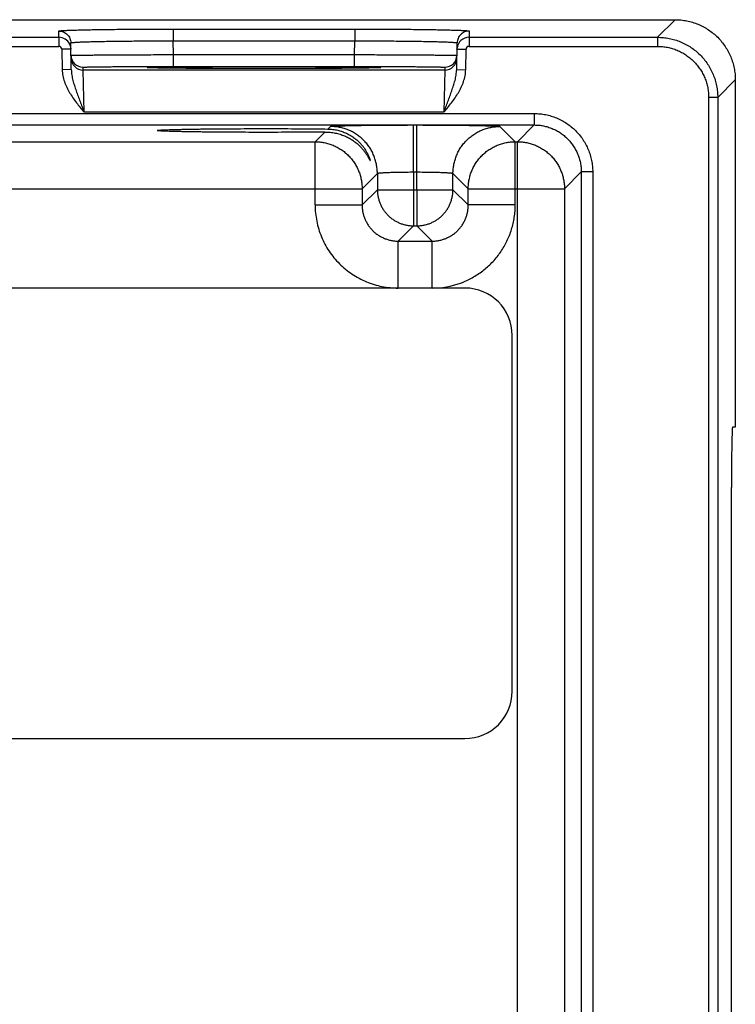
# Model space of a CAD drawing. Header units: inches. Extents: x 0 to 34, y 0 to 22.
# Tile 120 of 129: x 23.6 to 24.8, y 17.3 to 18.9. Entities that reach past the tile are written whole.
import ezdxf

# ---------------------------------------------------------------- set-up
doc = ezdxf.new("R2010")
doc.units = ezdxf.units.IN
doc.header["$LTSCALE"] = 1.87
doc.header["$MEASUREMENT"] = 0
doc.layers.get('0').update_dxf_attribs({"linetype": 'CONTINUOUS'})

msp = doc.modelspace()

# ---------------------------------------------------------------- linework, layer by layer
at = {"color": 7, "linetype": 'CONTINUOUS'}
for p, q in [((13.0527, 18.9325), (24.7249, 18.9325)), ((24.7249, 18.9325), (24.6957, 18.9033)), ((23.8917, 18.9169), (24.1932, 18.9169)), ((23.8917, 18.9169), (23.8917, 18.8973)), ((24.1932, 18.9169), (24.1932, 18.8973)), ((23.3279, 18.9033), (23.7019, 18.9033)), ((23.7019, 18.9033), (23.7018, 18.9136)), ((23.7019, 18.9033), (23.7019, 18.8883)), ((24.3831, 18.9136), (24.3829, 18.9033)), ((24.3829, 18.9033), (24.6957, 18.9033)), ((24.3829, 18.9033), (24.3829, 18.8883)), ((24.6957, 18.9033), (24.6957, 18.8883)), ((23.3279, 18.8883), (23.7019, 18.8883)), ((23.7219, 18.8837), (23.7069, 18.8834)), ((23.7069, 18.8834), (23.7075, 18.8495)), ((23.7225, 18.8498), (23.7218, 18.894)), ((23.7218, 18.8855), (23.7219, 18.8837)), ((23.8917, 18.8973), (24.1932, 18.8973)), ((23.8921, 18.8745), (23.8917, 18.8973)), ((24.1928, 18.8745), (24.1932, 18.8973)), ((24.3624, 18.8498), (24.3631, 18.894)), ((24.3629, 18.8837), (24.3631, 18.8854)), ((24.3629, 18.8837), (24.3779, 18.8834)), ((24.3773, 18.8495), (24.3779, 18.8834)), ((24.3829, 18.8883), (24.6957, 18.8883)), ((23.8921, 18.8745), (24.1928, 18.8745)), ((23.8921, 18.8549), (23.8921, 18.8745)), ((24.1928, 18.8549), (24.1928, 18.8745)), ((23.7422, 18.8489), (23.7421, 18.8536)), ((23.8487, 18.853), (23.8515, 18.8533)), ((23.8515, 18.8528), (23.8487, 18.853)), ((23.8682, 18.8523), (23.8515, 18.8528)), ((23.8534, 18.8527), (23.8527, 18.8527)), ((23.8549, 18.8526), (23.8534, 18.8527)), ((23.8567, 18.8526), (23.8549, 18.8526)), ((23.8581, 18.8525), (23.8567, 18.8526)), ((23.8604, 18.8525), (23.8581, 18.8525)), ((23.8632, 18.8524), (23.8604, 18.8525)), ((23.8663, 18.8523), (23.8632, 18.8524)), ((23.8698, 18.8523), (23.8663, 18.8523)), ((23.8737, 18.8522), (23.8698, 18.8523)), ((23.8781, 18.8521), (23.8737, 18.8522)), ((23.883, 18.8521), (23.8781, 18.8521)), ((23.8885, 18.852), (23.883, 18.8521)), ((23.8945, 18.852), (23.8885, 18.852)), ((23.8921, 18.8549), (24.1928, 18.8549)), ((23.9011, 18.8519), (23.8945, 18.852)), ((23.9083, 18.8518), (23.9011, 18.8519)), ((23.9162, 18.8518), (23.9083, 18.8518)), ((23.9247, 18.8517), (23.9162, 18.8518)), ((23.9339, 18.8516), (23.9247, 18.8517)), ((23.9438, 18.8516), (23.9339, 18.8516)), ((23.9544, 18.8515), (23.9438, 18.8516)), ((23.9657, 18.8515), (23.9544, 18.8515)), ((23.9777, 18.8514), (23.9657, 18.8515)), ((23.9904, 18.8514), (23.9777, 18.8514)), ((24.0038, 18.8514), (23.9904, 18.8514)), ((24.018, 18.8514), (24.0038, 18.8514)), ((24.0331, 18.8514), (24.018, 18.8514)), ((24.0436, 18.8514), (24.0331, 18.8514)), ((24.0546, 18.8514), (24.0436, 18.8514)), ((24.0659, 18.8514), (24.0546, 18.8514)), ((24.0775, 18.8514), (24.0659, 18.8514)), ((24.0891, 18.8514), (24.0775, 18.8514)), ((24.1006, 18.8514), (24.0891, 18.8514)), ((24.1116, 18.8515), (24.1006, 18.8514)), ((24.122, 18.8515), (24.1116, 18.8515)), ((24.1316, 18.8515), (24.122, 18.8515)), ((24.1406, 18.8516), (24.1316, 18.8515)), ((24.149, 18.8516), (24.1406, 18.8516)), ((24.1569, 18.8517), (24.149, 18.8516)), ((24.1643, 18.8517), (24.1569, 18.8517)), ((24.1712, 18.8518), (24.1643, 18.8517)), ((24.1804, 18.8519), (24.1712, 18.8518)), ((24.1883, 18.8519), (24.1804, 18.8519)), ((24.1953, 18.852), (24.1883, 18.8519)), ((24.2015, 18.8521), (24.1953, 18.852)), ((24.2071, 18.8522), (24.2015, 18.8521)), ((24.212, 18.8522), (24.2071, 18.8522)), ((24.2163, 18.8523), (24.212, 18.8522)), ((24.2201, 18.8524), (24.2163, 18.8523)), ((24.2334, 18.8528), (24.2167, 18.8523)), ((24.2234, 18.8524), (24.2201, 18.8524)), ((24.2262, 18.8525), (24.2234, 18.8524)), ((24.2285, 18.8526), (24.2262, 18.8525)), ((24.2304, 18.8526), (24.2285, 18.8526)), ((24.2314, 18.8527), (24.2304, 18.8526)), ((24.2323, 18.8527), (24.2314, 18.8527)), ((24.2334, 18.8533), (24.2362, 18.853)), ((24.2362, 18.853), (24.2334, 18.8528)), ((24.3428, 18.8536), (24.3427, 18.8489)), ((23.7225, 18.8498), (23.7075, 18.8495)), ((24.3427, 18.8489), (23.7422, 18.8489)), ((23.7438, 18.7789), (23.7422, 18.8489)), ((24.3427, 18.8489), (24.3411, 18.7789)), ((24.3624, 18.8498), (24.3773, 18.8495)), ((24.8249, 18.8326), (24.7957, 18.8033)), ((24.8249, 18.8326), (24.8249, 18.256)), ((24.7957, 18.8033), (24.7807, 18.8033)), ((24.7807, 18.8033), (24.7807, 15.5338)), ((24.7957, 18.8033), (24.7957, 15.5338)), ((16.1328, 18.7767), (24.4912, 18.7767)), ((24.3411, 18.7789), (23.7438, 18.7789)), ((24.4912, 18.7767), (24.4912, 18.7577)), ((16.1328, 18.7577), (24.4912, 18.7577)), ((24.1485, 18.751), (24.1527, 18.7553)), ((24.2907, 18.7577), (24.2962, 18.7577)), ((24.2907, 18.6797), (24.2907, 18.7577)), ((24.2962, 18.6797), (24.2962, 18.7577)), ((24.4342, 18.7553), (24.4596, 18.7299)), ((24.4912, 18.7577), (24.4633, 18.7299)), ((24.1273, 18.7299), (24.1434, 18.746)), ((23.4046, 18.7299), (24.1273, 18.7299)), ((24.1273, 18.6249), (24.1273, 18.7299)), ((24.4596, 18.7299), (24.4633, 18.7299)), ((24.4596, 18.6249), (24.4596, 18.7299)), ((24.4633, 15.6072), (24.4633, 18.7299)), ((24.2307, 18.6773), (24.2053, 18.6519)), ((24.2307, 18.6773), (24.2307, 18.6503)), ((24.2907, 18.6797), (24.2962, 18.6797)), ((24.2907, 18.6797), (24.2907, 18.6503)), ((24.2962, 18.6503), (24.2962, 18.6797)), ((24.3562, 18.6773), (24.3816, 18.6519)), ((24.3562, 18.6503), (24.3562, 18.6773)), ((24.5691, 18.6798), (24.5413, 18.6519)), ((24.5882, 18.6798), (24.5691, 18.6798)), ((24.5691, 18.6798), (24.5691, 15.6574)), ((24.5882, 18.6798), (24.5882, 15.6574)), ((23.3266, 18.6519), (24.2053, 18.6519)), ((24.2053, 18.6519), (24.2053, 18.6249)), ((24.2307, 18.6503), (24.2053, 18.6249)), ((24.2307, 18.6503), (24.3562, 18.6503)), ((24.2907, 18.6503), (24.2907, 18.5903)), ((24.2962, 18.6503), (24.2962, 18.5903)), ((24.3562, 18.6503), (24.3816, 18.6249)), ((24.3816, 18.6519), (24.5413, 18.6519)), ((24.3816, 18.6249), (24.3816, 18.6519)), ((24.5413, 18.6519), (24.5413, 15.6852)), ((24.1273, 18.6249), (24.2053, 18.6249)), ((24.4596, 18.6249), (24.3816, 18.6249)), ((24.2907, 18.5903), (24.2653, 18.5649)), ((24.2907, 18.5903), (24.2962, 18.5903)), ((24.2962, 18.5903), (24.3216, 18.5649)), ((24.2653, 18.5649), (24.3216, 18.5649)), ((24.2653, 18.4869), (24.2653, 18.5649)), ((24.3216, 18.4869), (24.3216, 18.5649)), ((24.3759, 18.4869), (16.2656, 18.4869)), ((24.4546, 17.8176), (24.4546, 18.4082)), ((24.8249, 18.256), (24.8203, 18.256)), ((24.8185, 16.1811), (24.8185, 18.156)), ((16.2656, 17.7389), (24.3759, 17.7389))]:
    msp.add_line(p, q, dxfattribs=at)
for points in [[(23.8527, 18.8527), (23.852, 18.8528), (23.8517, 18.8528), (23.8515, 18.8528), (23.8513, 18.8528), (23.8511, 18.8528), (23.851, 18.8528), (23.8509, 18.8528)], [(24.2333, 18.8528), (24.2327, 18.8527), (24.2323, 18.8527)], [(24.234, 18.8528), (24.2339, 18.8528), (24.2338, 18.8528), (24.2337, 18.8528), (24.2335, 18.8528), (24.2333, 18.8528)]]:
    msp.add_lwpolyline(points, dxfattribs=at)
for centre, radius, start, end in [((23.7019, 18.8833), 0.02, 25.9251, 90.0014), ((24.3829, 18.8833), 0.02, 89.9975, 173.8846), ((23.7019, 18.8833), 0.005, 0.9954, 89.9951), ((23.702, 18.8833), 0.02, 6.2462, 25.9243), ((24.3829, 18.8833), 0.005, 90.0049, 179.0046), ((23.7421, 18.8736), 0.02, 181, 270.0008), ((23.7422, 18.8689), 0.02, 181.0012, 270.0012), ((24.3427, 18.8689), 0.02, 269.9987, 358.9988), ((24.3428, 18.8736), 0.02, 269.9992, 359), ((24.3216, 18.6249), 0.138, 269.9996, 289.9663), ((24.3216, 18.6249), 0.138, 289.967, 291.3905), ((24.3759, 18.4082), 0.0787, 0, 90), ((24.3759, 17.8176), 0.0787, 270, 360)]:
    msp.add_arc(centre, radius, start, end, dxfattribs=at)
msp.add_ellipse((24.8203, 18.156), major_axis=(0, 0.1), ratio=0.017455, start_param=0, end_param=1.570796, dxfattribs=at)
for points, knots in [([(24.7249, 18.9325), (24.7282, 18.9325), (24.7348, 18.9322), (24.7445, 18.9308), (24.754, 18.9284), (24.7633, 18.9251), (24.7722, 18.9209), (24.7806, 18.9158), (24.7885, 18.91), (24.7958, 18.9034), (24.8024, 18.8961), (24.8082, 18.8882), (24.8133, 18.8798), (24.8175, 18.8709), (24.8208, 18.8616), (24.8232, 18.8521), (24.8246, 18.8424), (24.8249, 18.8358), (24.8249, 18.8326)], [0, 0, 0, 0, 0.0625, 0.125, 0.1875, 0.25, 0.3125, 0.375, 0.4375, 0.5, 0.5625, 0.625, 0.6875, 0.75, 0.8125, 0.875, 0.9375, 1, 1, 1, 1]), ([(23.7018, 18.9136), (23.7018, 18.9137), (23.7018, 18.9137), (23.7019, 18.9138), (23.702, 18.9138), (23.7021, 18.9138), (23.7023, 18.9139), (23.7025, 18.9139), (23.7028, 18.914), (23.7032, 18.914), (23.7041, 18.9142), (23.7056, 18.9143), (23.7076, 18.9144), (23.7101, 18.9146), (23.713, 18.9148), (23.7163, 18.9149), (23.7201, 18.9151), (23.7243, 18.9152), (23.7289, 18.9153), (23.7339, 18.9155), (23.7392, 18.9156), (23.7471, 18.9158), (23.7578, 18.916), (23.7715, 18.9162), (23.7865, 18.9164), (23.8024, 18.9166), (23.8192, 18.9167), (23.8367, 18.9168), (23.8547, 18.9169), (23.8731, 18.9169), (23.8855, 18.9169), (23.8917, 18.9169)], [0, 0, 0, 0, 0.000519, 0.000948, 0.001513, 0.002219, 0.003069, 0.004065, 0.005208, 0.007936, 0.011254, 0.019663, 0.030423, 0.043512, 0.0589, 0.076552, 0.096426, 0.118476, 0.142648, 0.168886, 0.197126, 0.227301, 0.29316, 0.365831, 0.444614, 0.528751, 0.617431, 0.709798, 0.804964, 0.902009, 1, 1, 1, 1]), ([(24.1932, 18.9169), (24.1994, 18.9169), (24.2118, 18.9169), (24.2302, 18.9169), (24.2482, 18.9168), (24.2657, 18.9167), (24.2825, 18.9166), (24.2984, 18.9164), (24.3133, 18.9162), (24.3271, 18.916), (24.3378, 18.9158), (24.3457, 18.9156), (24.351, 18.9155), (24.356, 18.9153), (24.3606, 18.9152), (24.3648, 18.9151), (24.3685, 18.9149), (24.3719, 18.9148), (24.3748, 18.9146), (24.3773, 18.9144), (24.3793, 18.9143), (24.3808, 18.9142), (24.3817, 18.914), (24.3821, 18.914), (24.3824, 18.9139), (24.3826, 18.9139), (24.3828, 18.9138), (24.3829, 18.9138), (24.383, 18.9138), (24.3831, 18.9137), (24.3831, 18.9137), (24.3831, 18.9136)], [0, 0, 0, 0, 0.09799, 0.195034, 0.290199, 0.382567, 0.471247, 0.555384, 0.634167, 0.706838, 0.772697, 0.802872, 0.831112, 0.85735, 0.881523, 0.903573, 0.923447, 0.941099, 0.956487, 0.969576, 0.980336, 0.988745, 0.992064, 0.994792, 0.995935, 0.996931, 0.997781, 0.998487, 0.999052, 0.999481, 1, 1, 1, 1]), ([(23.7018, 18.9136), (23.7031, 18.9136), (23.7057, 18.9134), (23.7094, 18.9123), (23.7128, 18.9104), (23.7159, 18.908), (23.7184, 18.905), (23.7203, 18.9016), (23.7214, 18.8979), (23.7217, 18.8953), (23.7218, 18.894)], [0, 0, 0, 0, 0.125013, 0.250016, 0.375023, 0.500024, 0.625022, 0.750018, 0.875005, 1, 1, 1, 1]), ([(24.3831, 18.9136), (24.3818, 18.9136), (24.3792, 18.9134), (24.3755, 18.9123), (24.372, 18.9104), (24.369, 18.908), (24.3665, 18.905), (24.3646, 18.9016), (24.3634, 18.8979), (24.3631, 18.8953), (24.3631, 18.894)], [0, 0, 0, 0, 0.125013, 0.250016, 0.375023, 0.500024, 0.625022, 0.750018, 0.875005, 1, 1, 1, 1]), ([(24.6957, 18.9033), (24.699, 18.9033), (24.7055, 18.903), (24.7153, 18.9016), (24.7248, 18.8992), (24.734, 18.8959), (24.7429, 18.8917), (24.7514, 18.8866), (24.7593, 18.8807), (24.7665, 18.8741), (24.7731, 18.8669), (24.779, 18.859), (24.784, 18.8505), (24.7882, 18.8417), (24.7916, 18.8324), (24.7939, 18.8229), (24.7954, 18.8131), (24.7957, 18.8066), (24.7957, 18.8033)], [0, 0, 0, 0, 0.0625, 0.125, 0.1875, 0.25, 0.3125, 0.374999, 0.437499, 0.499999, 0.562499, 0.624999, 0.687499, 0.749999, 0.812499, 0.874999, 0.9375, 1, 1, 1, 1]), ([(23.7218, 18.894), (23.7218, 18.894), (23.7218, 18.894), (23.7218, 18.8941), (23.7219, 18.8941), (23.722, 18.8942), (23.7221, 18.8942), (23.7222, 18.8942), (23.7224, 18.8943), (23.7227, 18.8944), (23.7231, 18.8944), (23.7236, 18.8945), (23.7243, 18.8946), (23.7254, 18.8947), (23.727, 18.8949), (23.7292, 18.895), (23.7318, 18.8952), (23.7348, 18.8954), (23.7382, 18.8955), (23.7419, 18.8957), (23.746, 18.8958), (23.7505, 18.896), (23.7553, 18.8961), (23.7623, 18.8963), (23.7719, 18.8965), (23.7842, 18.8967), (23.7975, 18.8969), (23.8118, 18.897), (23.8268, 18.8972), (23.8425, 18.8972), (23.8586, 18.8973), (23.8751, 18.8973), (23.8861, 18.8973), (23.8917, 18.8973)], [0, 0, 0, 0, 0.000273, 0.000618, 0.001073, 0.001657, 0.002378, 0.00324, 0.004246, 0.005398, 0.008139, 0.011468, 0.015385, 0.01989, 0.030657, 0.043749, 0.059137, 0.076787, 0.096658, 0.118702, 0.142868, 0.169098, 0.19733, 0.227496, 0.293336, 0.365986, 0.444748, 0.528864, 0.617522, 0.709867, 0.80501, 0.902032, 1, 1, 1, 1]), ([(24.1932, 18.8973), (24.1988, 18.8973), (24.2098, 18.8973), (24.2263, 18.8973), (24.2424, 18.8972), (24.2581, 18.8972), (24.2731, 18.897), (24.2873, 18.8969), (24.3007, 18.8967), (24.313, 18.8965), (24.3226, 18.8963), (24.3296, 18.8961), (24.3344, 18.896), (24.3389, 18.8958), (24.343, 18.8957), (24.3467, 18.8955), (24.3501, 18.8954), (24.3531, 18.8952), (24.3557, 18.895), (24.3579, 18.8949), (24.3595, 18.8947), (24.3606, 18.8946), (24.3613, 18.8945), (24.3618, 18.8944), (24.3622, 18.8944), (24.3625, 18.8943), (24.3627, 18.8942), (24.3628, 18.8942), (24.3629, 18.8942), (24.363, 18.8941), (24.3631, 18.8941), (24.3631, 18.894), (24.3631, 18.894), (24.3631, 18.894)], [0, 0, 0, 0, 0.097967, 0.194987, 0.29013, 0.382476, 0.471134, 0.555249, 0.634012, 0.706662, 0.772503, 0.802669, 0.8309, 0.857131, 0.881297, 0.903341, 0.923212, 0.940862, 0.95625, 0.969342, 0.980109, 0.984615, 0.988532, 0.991861, 0.994602, 0.995754, 0.99676, 0.997622, 0.998343, 0.998927, 0.999382, 0.999727, 1, 1, 1, 1]), ([(24.6957, 18.8883), (24.6985, 18.8883), (24.7041, 18.888), (24.7123, 18.8868), (24.7204, 18.8848), (24.7283, 18.882), (24.7359, 18.8784), (24.743, 18.8741), (24.7497, 18.8691), (24.7559, 18.8635), (24.7615, 18.8573), (24.7665, 18.8506), (24.7708, 18.8435), (24.7744, 18.8359), (24.7772, 18.828), (24.7792, 18.8199), (24.7804, 18.8117), (24.7807, 18.8061), (24.7807, 18.8033)], [0, 0, 0, 0, 0.0625, 0.125, 0.1875, 0.25, 0.3125, 0.375, 0.4375, 0.499999, 0.562499, 0.624999, 0.687499, 0.749999, 0.812499, 0.874999, 0.9375, 1, 1, 1, 1]), ([(23.7221, 18.8732), (23.7221, 18.8732), (23.7221, 18.8732), (23.7222, 18.8733), (23.7222, 18.8733), (23.7223, 18.8733), (23.7225, 18.8733), (23.7226, 18.8733), (23.7228, 18.8733), (23.723, 18.8733), (23.7234, 18.8734), (23.724, 18.8734), (23.7247, 18.8734), (23.7254, 18.8734), (23.7263, 18.8735), (23.7272, 18.8735), (23.7283, 18.8735), (23.7299, 18.8735), (23.7322, 18.8736), (23.7352, 18.8736), (23.7386, 18.8737), (23.7423, 18.8737), (23.7464, 18.8738), (23.7509, 18.8738), (23.7557, 18.8739), (23.7608, 18.8739), (23.7662, 18.874), (23.7741, 18.874), (23.7846, 18.8741), (23.7979, 18.8742), (23.8122, 18.8743), (23.8272, 18.8743), (23.8429, 18.8744), (23.859, 18.8745), (23.8755, 18.8745), (23.8865, 18.8745), (23.8921, 18.8745)], [0, 0, 0, 0, 0.000102, 0.000337, 0.000718, 0.001248, 0.001928, 0.002757, 0.003735, 0.004864, 0.007569, 0.010872, 0.014769, 0.01926, 0.024341, 0.030009, 0.036262, 0.043095, 0.058485, 0.076143, 0.096027, 0.118088, 0.142275, 0.168528, 0.196785, 0.226977, 0.259032, 0.292873, 0.365582, 0.444403, 0.528577, 0.617294, 0.709697, 0.804897, 0.901976, 1, 1, 1, 1]), ([(24.1928, 18.8745), (24.1984, 18.8745), (24.2094, 18.8745), (24.2259, 18.8745), (24.242, 18.8744), (24.2576, 18.8743), (24.2727, 18.8743), (24.2869, 18.8742), (24.3003, 18.8741), (24.3108, 18.874), (24.3186, 18.874), (24.3241, 18.8739), (24.3292, 18.8739), (24.334, 18.8738), (24.3385, 18.8738), (24.3426, 18.8737), (24.3463, 18.8737), (24.3497, 18.8736), (24.3527, 18.8736), (24.355, 18.8735), (24.3566, 18.8735), (24.3576, 18.8735), (24.3586, 18.8735), (24.3595, 18.8734), (24.3602, 18.8734), (24.3609, 18.8734), (24.3615, 18.8734), (24.3619, 18.8733), (24.3621, 18.8733), (24.3623, 18.8733), (24.3624, 18.8733), (24.3625, 18.8733), (24.3626, 18.8733), (24.3627, 18.8733), (24.3627, 18.8732), (24.3628, 18.8732), (24.3628, 18.8732)], [0, 0, 0, 0, 0.098024, 0.195103, 0.290303, 0.382706, 0.471422, 0.555597, 0.634418, 0.707127, 0.740968, 0.773023, 0.803215, 0.831472, 0.857725, 0.881911, 0.903973, 0.923857, 0.941515, 0.956905, 0.963738, 0.96999, 0.975659, 0.98074, 0.985231, 0.989128, 0.992431, 0.995136, 0.996265, 0.997243, 0.998072, 0.998752, 0.999282, 0.999663, 0.999898, 1, 1, 1, 1]), ([(23.7421, 18.8536), (23.7421, 18.8536), (23.7421, 18.8536), (23.7421, 18.8536), (23.7422, 18.8536), (23.7422, 18.8536), (23.7424, 18.8537), (23.7426, 18.8537), (23.7429, 18.8537), (23.7433, 18.8537), (23.7438, 18.8538), (23.7444, 18.8538), (23.745, 18.8538), (23.7458, 18.8539), (23.7466, 18.8539), (23.7476, 18.8539), (23.749, 18.854), (23.751, 18.854), (23.7536, 18.8541), (23.7566, 18.8541), (23.7599, 18.8542), (23.7635, 18.8543), (23.7675, 18.8543), (23.7717, 18.8544), (23.7779, 18.8544), (23.7864, 18.8545), (23.7972, 18.8546), (23.809, 18.8547), (23.8216, 18.8547), (23.8349, 18.8548), (23.8487, 18.8548), (23.8629, 18.8549), (23.8774, 18.8549), (23.8872, 18.8549), (23.8921, 18.8549)], [0, 0, 0, 0, 0.00013, 0.000237, 0.000379, 0.000768, 0.001304, 0.002819, 0.00493, 0.007639, 0.010943, 0.014842, 0.019334, 0.024415, 0.030084, 0.036336, 0.043169, 0.058557, 0.076213, 0.096095, 0.118154, 0.142337, 0.168587, 0.196841, 0.22703, 0.29292, 0.365622, 0.444438, 0.528606, 0.617317, 0.709715, 0.804909, 0.901982, 1, 1, 1, 1]), ([(23.8515, 18.8533), (23.852, 18.8534), (23.8532, 18.8534), (23.8561, 18.8535), (23.8605, 18.8536), (23.867, 18.8538), (23.8747, 18.8539), (23.8837, 18.854), (23.8982, 18.8542), (23.9188, 18.8544), (23.9462, 18.8545), (23.9766, 18.8546), (24.009, 18.8547), (24.0424, 18.8547), (24.0759, 18.8547), (24.1083, 18.8546), (24.1387, 18.8545), (24.1661, 18.8544), (24.1867, 18.8542), (24.2011, 18.854), (24.2102, 18.8539), (24.2179, 18.8538), (24.2243, 18.8536), (24.2288, 18.8535), (24.2317, 18.8534), (24.2329, 18.8534), (24.2334, 18.8533)], [0, 0, 0, 0, 0.004224, 0.009397, 0.022551, 0.039368, 0.059719, 0.083444, 0.11036, 0.17293, 0.245514, 0.325887, 0.411593, 0.500005, 0.588416, 0.674122, 0.754494, 0.827077, 0.889646, 0.916561, 0.940285, 0.960635, 0.977451, 0.990604, 0.995777, 1, 1, 1, 1]), ([(24.2167, 18.8523), (24.2122, 18.8522), (24.2022, 18.8521), (24.1856, 18.8519), (24.1663, 18.8517), (24.1446, 18.8516), (24.1208, 18.8515), (24.0866, 18.8514), (24.0424, 18.8513), (23.9983, 18.8514), (23.964, 18.8515), (23.9403, 18.8516), (23.9185, 18.8517), (23.8992, 18.8519), (23.8827, 18.8521), (23.8727, 18.8522), (23.8682, 18.8523)], [0, 0, 0, 0, 0.038734, 0.086467, 0.142276, 0.205068, 0.273616, 0.346585, 0.500024, 0.65346, 0.726425, 0.794967, 0.857753, 0.913553, 0.961276, 1, 1, 1, 1]), ([(24.1928, 18.8549), (24.1977, 18.8549), (24.2075, 18.8549), (24.222, 18.8549), (24.2362, 18.8548), (24.25, 18.8548), (24.2633, 18.8547), (24.2759, 18.8547), (24.2877, 18.8546), (24.2985, 18.8545), (24.307, 18.8544), (24.3132, 18.8544), (24.3174, 18.8543), (24.3213, 18.8543), (24.325, 18.8542), (24.3283, 18.8541), (24.3312, 18.8541), (24.3339, 18.854), (24.3359, 18.854), (24.3373, 18.8539), (24.3382, 18.8539), (24.3391, 18.8539), (24.3399, 18.8538), (24.3405, 18.8538), (24.3411, 18.8538), (24.3416, 18.8537), (24.342, 18.8537), (24.3423, 18.8537), (24.3425, 18.8537), (24.3427, 18.8536), (24.3427, 18.8536), (24.3427, 18.8536), (24.3428, 18.8536), (24.3428, 18.8536), (24.3428, 18.8536)], [0, 0, 0, 0, 0.098018, 0.195091, 0.290285, 0.382683, 0.471394, 0.555562, 0.634378, 0.70708, 0.77297, 0.803159, 0.831413, 0.857663, 0.881846, 0.903905, 0.923787, 0.941443, 0.956831, 0.963664, 0.969916, 0.975585, 0.980666, 0.985158, 0.989057, 0.992361, 0.99507, 0.997181, 0.998696, 0.999232, 0.999621, 0.999763, 0.99987, 1, 1, 1, 1]), ([(23.7075, 18.8495), (23.7076, 18.8462), (23.7083, 18.8394), (23.7109, 18.8296), (23.7148, 18.8202), (23.7196, 18.8113), (23.7251, 18.8028), (23.733, 18.7919), (23.7395, 18.7841), (23.7438, 18.7789)], [0, 0, 0, 0, 0.124933, 0.249902, 0.3749, 0.499915, 0.624939, 0.749965, 1, 1, 1, 1]), ([(23.7225, 18.8498), (23.7226, 18.8483), (23.7227, 18.8452), (23.7233, 18.8407), (23.7242, 18.8362), (23.7252, 18.8318), (23.7265, 18.8274), (23.7278, 18.823), (23.7292, 18.8186), (23.7312, 18.8128), (23.7338, 18.8054), (23.7371, 18.7966), (23.7404, 18.7878), (23.7427, 18.7819), (23.7438, 18.7789)], [0, 0, 0, 0, 0.061502, 0.122892, 0.184246, 0.245639, 0.307141, 0.368817, 0.430722, 0.492897, 0.618154, 0.744608, 0.872038, 1, 1, 1, 1]), ([(24.3411, 18.7789), (24.3422, 18.7819), (24.3445, 18.7878), (24.3478, 18.7966), (24.3511, 18.8054), (24.3537, 18.8128), (24.3557, 18.8186), (24.3571, 18.823), (24.3584, 18.8274), (24.3596, 18.8318), (24.3607, 18.8362), (24.3615, 18.8407), (24.3621, 18.8452), (24.3623, 18.8483), (24.3624, 18.8498)], [0, 0, 0, 0, 0.127964, 0.255396, 0.381848, 0.507103, 0.569277, 0.631182, 0.692857, 0.754358, 0.815751, 0.877104, 0.938497, 1, 1, 1, 1]), ([(24.3411, 18.7789), (24.3454, 18.7841), (24.354, 18.7945), (24.3637, 18.8083), (24.3701, 18.8202), (24.3739, 18.8296), (24.3766, 18.8394), (24.3773, 18.8462), (24.3773, 18.8495)], [0, 0, 0, 0, 0.250063, 0.500025, 0.625051, 0.75006, 0.875044, 1, 1, 1, 1]), ([(24.4912, 18.7767), (24.4943, 18.7767), (24.5007, 18.7764), (24.5101, 18.775), (24.5194, 18.7727), (24.5283, 18.7695), (24.537, 18.7654), (24.5451, 18.7605), (24.5528, 18.7549), (24.5599, 18.7484), (24.5663, 18.7414), (24.5719, 18.7337), (24.5768, 18.7255), (24.5809, 18.7169), (24.5841, 18.708), (24.5864, 18.6987), (24.5878, 18.6893), (24.5882, 18.6829), (24.5882, 18.6798)], [0, 0, 0, 0, 0.0625, 0.125, 0.1875, 0.25, 0.3125, 0.375, 0.4375, 0.5, 0.5625, 0.625, 0.6875, 0.75, 0.8125, 0.875, 0.9375, 1, 1, 1, 1]), ([(24.1527, 18.7553), (24.1527, 18.7553), (24.1527, 18.7553), (24.1528, 18.7554), (24.153, 18.7554), (24.1533, 18.7555), (24.1536, 18.7555), (24.154, 18.7556), (24.1545, 18.7556), (24.1551, 18.7557), (24.1561, 18.7558), (24.1574, 18.7559), (24.1593, 18.756), (24.1615, 18.7561), (24.164, 18.7562), (24.1668, 18.7563), (24.1699, 18.7564), (24.1732, 18.7565), (24.1783, 18.7566), (24.1852, 18.7568), (24.1942, 18.757), (24.2042, 18.7571), (24.215, 18.7573), (24.2265, 18.7574), (24.2386, 18.7575), (24.2512, 18.7576), (24.2686, 18.7576), (24.2818, 18.7577), (24.2907, 18.7577)], [0, 0, 0, 0, 0.000355, 0.000837, 0.002209, 0.004149, 0.006664, 0.009757, 0.013429, 0.017678, 0.022503, 0.03387, 0.047507, 0.063384, 0.081464, 0.101704, 0.124059, 0.148476, 0.174897, 0.233499, 0.299318, 0.371733, 0.450064, 0.533573, 0.621475, 0.712942, 0.807114, 1, 1, 1, 1]), ([(24.2307, 18.6773), (24.2307, 18.6799), (24.2304, 18.685), (24.2293, 18.6925), (24.2274, 18.7), (24.2248, 18.7072), (24.2216, 18.7141), (24.2176, 18.7207), (24.2131, 18.7268), (24.2079, 18.7325), (24.2022, 18.7377), (24.1961, 18.7422), (24.1895, 18.7462), (24.1826, 18.7495), (24.1754, 18.752), (24.1679, 18.7539), (24.1604, 18.755), (24.1552, 18.7553), (24.1527, 18.7553)], [0, 0, 0, 0, 0.062494, 0.124992, 0.18749, 0.24999, 0.312491, 0.374994, 0.437497, 0.5, 0.562503, 0.625006, 0.687509, 0.75001, 0.81251, 0.875008, 0.937506, 1, 1, 1, 1]), ([(24.2962, 18.7577), (24.3051, 18.7577), (24.3183, 18.7576), (24.3357, 18.7576), (24.3483, 18.7575), (24.3604, 18.7574), (24.3719, 18.7573), (24.3827, 18.7571), (24.3927, 18.757), (24.4017, 18.7568), (24.4087, 18.7566), (24.4137, 18.7565), (24.4171, 18.7564), (24.4201, 18.7563), (24.4229, 18.7562), (24.4254, 18.7561), (24.4276, 18.756), (24.4295, 18.7559), (24.4308, 18.7558), (24.4318, 18.7557), (24.4324, 18.7556), (24.4329, 18.7556), (24.4333, 18.7555), (24.4336, 18.7555), (24.4339, 18.7554), (24.4341, 18.7554), (24.4342, 18.7553), (24.4342, 18.7553), (24.4342, 18.7553)], [0, 0, 0, 0, 0.192886, 0.287058, 0.378525, 0.466427, 0.549936, 0.628267, 0.700682, 0.766501, 0.825103, 0.851524, 0.875941, 0.898296, 0.918536, 0.936616, 0.952493, 0.96613, 0.977497, 0.982322, 0.986571, 0.990243, 0.993336, 0.995851, 0.997791, 0.999163, 0.999645, 1, 1, 1, 1]), ([(24.3562, 18.6773), (24.3562, 18.6799), (24.3565, 18.685), (24.3576, 18.6925), (24.3595, 18.7), (24.3621, 18.7072), (24.3653, 18.7141), (24.3693, 18.7207), (24.3738, 18.7268), (24.379, 18.7325), (24.3847, 18.7377), (24.3908, 18.7422), (24.3974, 18.7462), (24.4043, 18.7495), (24.4115, 18.752), (24.419, 18.7539), (24.4266, 18.755), (24.4317, 18.7553), (24.4342, 18.7553)], [0, 0, 0, 0, 0.062494, 0.124992, 0.18749, 0.24999, 0.312491, 0.374994, 0.437497, 0.5, 0.562503, 0.625006, 0.687509, 0.75001, 0.81251, 0.875008, 0.937506, 1, 1, 1, 1]), ([(24.4912, 18.7577), (24.4937, 18.7577), (24.4988, 18.7575), (24.5064, 18.7564), (24.5138, 18.7545), (24.5211, 18.7519), (24.528, 18.7486), (24.5346, 18.7447), (24.5407, 18.7401), (24.5464, 18.735), (24.5515, 18.7293), (24.5561, 18.7231), (24.56, 18.7166), (24.5633, 18.7096), (24.5659, 18.7024), (24.5678, 18.695), (24.5689, 18.6874), (24.5691, 18.6823), (24.5691, 18.6798)], [0, 0, 0, 0, 0.062499, 0.124999, 0.187499, 0.249999, 0.312499, 0.375, 0.4375, 0.5, 0.5625, 0.625, 0.687501, 0.750001, 0.812501, 0.875001, 0.937501, 1, 1, 1, 1]), ([(23.8653, 18.7486), (23.8653, 18.7486), (23.8653, 18.7486), (23.8653, 18.7486), (23.8654, 18.7487), (23.8655, 18.7487), (23.8657, 18.7488), (23.8659, 18.7488), (23.8662, 18.7489), (23.8666, 18.7489), (23.8671, 18.749), (23.868, 18.7491), (23.8691, 18.7492), (23.8705, 18.7493), (23.8721, 18.7494), (23.8738, 18.7495), (23.8758, 18.7496), (23.878, 18.7497), (23.8812, 18.7499), (23.8858, 18.75), (23.8919, 18.7502), (23.8987, 18.7504), (23.9061, 18.7505), (23.9142, 18.7507), (23.923, 18.7509), (23.9323, 18.751), (23.9421, 18.7511), (23.9524, 18.7512), (23.967, 18.7514), (23.986, 18.7515), (24.0095, 18.7516), (24.0336, 18.7517), (24.058, 18.7517), (24.082, 18.7516), (24.1053, 18.7515), (24.1273, 18.7513), (24.1416, 18.7511), (24.1485, 18.751)], [0, 0, 0, 0, 0.000209, 0.000358, 0.000546, 0.001049, 0.001729, 0.00259, 0.003633, 0.004859, 0.006268, 0.009633, 0.013727, 0.018544, 0.024081, 0.030333, 0.037297, 0.044967, 0.053336, 0.072126, 0.09356, 0.11752, 0.143896, 0.172573, 0.203432, 0.236318, 0.271061, 0.307488, 0.345431, 0.425166, 0.50874, 0.59454, 0.68094, 0.766286, 0.848961, 0.927356, 1, 1, 1, 1]), ([(24.1434, 18.746), (24.1365, 18.7459), (24.1223, 18.7458), (24.1002, 18.7456), (24.0771, 18.7455), (24.0534, 18.7455), (24.0295, 18.7455), (24.0058, 18.7455), (23.9827, 18.7456), (23.9642, 18.7458), (23.95, 18.7459), (23.94, 18.746), (23.9304, 18.7462), (23.9213, 18.7463), (23.9129, 18.7465), (23.905, 18.7466), (23.8977, 18.7468), (23.8911, 18.747), (23.8853, 18.7471), (23.8808, 18.7473), (23.8776, 18.7474), (23.8755, 18.7475), (23.8736, 18.7476), (23.8719, 18.7477), (23.8704, 18.7478), (23.869, 18.7479), (23.8679, 18.748), (23.8671, 18.7481), (23.8666, 18.7482), (23.8662, 18.7482), (23.8659, 18.7483), (23.8657, 18.7483), (23.8655, 18.7484), (23.8654, 18.7484), (23.8653, 18.7485), (23.8653, 18.7485), (23.8653, 18.7485), (23.8653, 18.7486)], [0, 0, 0, 0, 0.074293, 0.153928, 0.237437, 0.323253, 0.409804, 0.495487, 0.578731, 0.65797, 0.695627, 0.731753, 0.766183, 0.798751, 0.82929, 0.857658, 0.883742, 0.907432, 0.928619, 0.947189, 0.95546, 0.963041, 0.969925, 0.976108, 0.981586, 0.986354, 0.990409, 0.993746, 0.995144, 0.996363, 0.997401, 0.998259, 0.99894, 0.999445, 0.999635, 0.999787, 1, 1, 1, 1]), ([(24.1434, 18.746), (24.1464, 18.7461), (24.1523, 18.7458), (24.1607, 18.7445), (24.1686, 18.7425), (24.176, 18.7398), (24.1827, 18.7366), (24.1888, 18.733), (24.1944, 18.729), (24.1993, 18.7248), (24.2037, 18.7204), (24.2069, 18.7167), (24.2093, 18.7137), (24.2108, 18.7116), (24.2123, 18.7095), (24.2136, 18.7074), (24.2145, 18.7058), (24.2153, 18.7045), (24.2158, 18.7037), (24.2162, 18.7028), (24.2166, 18.702), (24.217, 18.7013), (24.2174, 18.7007), (24.2177, 18.7001), (24.2179, 18.6997), (24.2181, 18.6993), (24.2182, 18.6991), (24.2183, 18.699), (24.2184, 18.6988), (24.2185, 18.6987), (24.2185, 18.6986), (24.2186, 18.6985), (24.2186, 18.6985), (24.2187, 18.6985), (24.2187, 18.6985), (24.2187, 18.6985), (24.2187, 18.6985), (24.2187, 18.6985), (24.2187, 18.6986), (24.2187, 18.6986), (24.2187, 18.6986)], [0, 0, 0, 0, 0.095036, 0.185774, 0.272361, 0.354992, 0.433935, 0.509432, 0.581659, 0.650679, 0.716409, 0.778522, 0.80806, 0.83646, 0.863591, 0.889262, 0.913245, 0.924502, 0.935209, 0.945315, 0.954759, 0.96347, 0.971381, 0.978418, 0.984503, 0.987164, 0.989559, 0.99168, 0.99352, 0.995073, 0.996337, 0.997307, 0.997994, 0.998241, 0.998438, 0.998607, 0.998782, 0.998994, 0.999263, 1, 1, 1, 1]), ([(24.1485, 18.751), (24.1513, 18.751), (24.1568, 18.7506), (24.1648, 18.7492), (24.1723, 18.747), (24.1792, 18.7441), (24.1855, 18.7408), (24.1912, 18.7371), (24.1964, 18.733), (24.201, 18.7287), (24.205, 18.7242), (24.2086, 18.7197), (24.2111, 18.7158), (24.2129, 18.7128), (24.2141, 18.7106), (24.2151, 18.7085), (24.2161, 18.7065), (24.2168, 18.7046), (24.2175, 18.7029), (24.218, 18.7016), (24.2183, 18.7007), (24.2184, 18.7001), (24.2186, 18.6996), (24.2187, 18.6992), (24.2187, 18.6989), (24.2187, 18.6987), (24.2187, 18.6986), (24.2187, 18.6986)], [0, 0, 0, 0, 0.090628, 0.177134, 0.259748, 0.33876, 0.414494, 0.487222, 0.557148, 0.624372, 0.688858, 0.750389, 0.808596, 0.836265, 0.862816, 0.888076, 0.911812, 0.933731, 0.953447, 0.97049, 0.977837, 0.984305, 0.989819, 0.994307, 0.997713, 0.998998, 1, 1, 1, 1]), ([(24.1273, 18.7299), (24.1299, 18.7299), (24.135, 18.7297), (24.1426, 18.7285), (24.15, 18.7267), (24.1572, 18.7241), (24.1641, 18.7208), (24.1707, 18.7169), (24.1769, 18.7123), (24.1825, 18.7072), (24.1877, 18.7015), (24.1923, 18.6953), (24.1962, 18.6887), (24.1995, 18.6818), (24.2021, 18.6746), (24.2039, 18.6672), (24.2051, 18.6596), (24.2053, 18.6545), (24.2053, 18.6519)], [0, 0, 0, 0, 0.062494, 0.124992, 0.18749, 0.24999, 0.312491, 0.374994, 0.437497, 0.5, 0.562503, 0.625006, 0.687509, 0.75001, 0.81251, 0.875008, 0.937506, 1, 1, 1, 1]), ([(24.3816, 18.6519), (24.3816, 18.6545), (24.3818, 18.6596), (24.383, 18.6672), (24.3848, 18.6746), (24.3874, 18.6818), (24.3907, 18.6887), (24.3946, 18.6953), (24.3992, 18.7015), (24.4044, 18.7072), (24.41, 18.7123), (24.4162, 18.7169), (24.4228, 18.7208), (24.4297, 18.7241), (24.4369, 18.7267), (24.4443, 18.7285), (24.4519, 18.7297), (24.457, 18.7299), (24.4596, 18.7299)], [0, 0, 0, 0, 0.062494, 0.124992, 0.18749, 0.24999, 0.312491, 0.374994, 0.437497, 0.5, 0.562503, 0.625006, 0.687509, 0.75001, 0.81251, 0.875008, 0.937506, 1, 1, 1, 1]), ([(24.4633, 18.7299), (24.4659, 18.7299), (24.471, 18.7297), (24.4786, 18.7285), (24.486, 18.7267), (24.4932, 18.7241), (24.5002, 18.7208), (24.5067, 18.7169), (24.5129, 18.7123), (24.5186, 18.7072), (24.5237, 18.7015), (24.5283, 18.6953), (24.5322, 18.6887), (24.5355, 18.6818), (24.5381, 18.6746), (24.5399, 18.6672), (24.5411, 18.6596), (24.5413, 18.6545), (24.5413, 18.6519)], [0, 0, 0, 0, 0.062494, 0.124992, 0.18749, 0.24999, 0.312491, 0.374994, 0.437497, 0.5, 0.562503, 0.625006, 0.687509, 0.75001, 0.81251, 0.875008, 0.937506, 1, 1, 1, 1]), ([(24.2307, 18.6773), (24.2307, 18.6773), (24.2307, 18.6774), (24.2308, 18.6774), (24.2309, 18.6775), (24.2311, 18.6776), (24.2315, 18.6777), (24.232, 18.6778), (24.2327, 18.6779), (24.2335, 18.678), (24.2345, 18.6781), (24.2356, 18.6782), (24.2368, 18.6783), (24.2387, 18.6785), (24.2413, 18.6786), (24.2448, 18.6788), (24.2487, 18.679), (24.2531, 18.6791), (24.2578, 18.6793), (24.2628, 18.6794), (24.268, 18.6795), (24.2735, 18.6796), (24.2811, 18.6796), (24.2868, 18.6797), (24.2907, 18.6797)], [0, 0, 0, 0, 0.001206, 0.00283, 0.004952, 0.007607, 0.014571, 0.023782, 0.035245, 0.048948, 0.064868, 0.082972, 0.103222, 0.125572, 0.176368, 0.234894, 0.300607, 0.372896, 0.451083, 0.534437, 0.622175, 0.713472, 0.807469, 1, 1, 1, 1]), ([(24.2962, 18.6797), (24.3001, 18.6797), (24.3058, 18.6796), (24.3134, 18.6796), (24.3189, 18.6795), (24.3242, 18.6794), (24.3291, 18.6793), (24.3338, 18.6791), (24.3382, 18.679), (24.3421, 18.6788), (24.3456, 18.6786), (24.3482, 18.6785), (24.3501, 18.6783), (24.3513, 18.6782), (24.3524, 18.6781), (24.3534, 18.678), (24.3542, 18.6779), (24.3549, 18.6778), (24.3554, 18.6777), (24.3558, 18.6776), (24.356, 18.6775), (24.3561, 18.6774), (24.3562, 18.6774), (24.3562, 18.6773), (24.3562, 18.6773)], [0, 0, 0, 0, 0.192531, 0.286528, 0.377825, 0.465563, 0.548917, 0.627104, 0.699393, 0.765106, 0.823632, 0.874428, 0.896778, 0.917028, 0.935132, 0.951052, 0.964755, 0.976218, 0.985429, 0.992393, 0.995048, 0.99717, 0.998794, 1, 1, 1, 1]), ([(24.2307, 18.6503), (24.2307, 18.6483), (24.2309, 18.6444), (24.2317, 18.6386), (24.2332, 18.6328), (24.2352, 18.6273), (24.2377, 18.622), (24.2407, 18.6169), (24.2442, 18.6122), (24.2482, 18.6078), (24.2526, 18.6038), (24.2573, 18.6003), (24.2623, 18.5973), (24.2677, 18.5948), (24.2732, 18.5928), (24.2789, 18.5913), (24.2848, 18.5905), (24.2887, 18.5903), (24.2907, 18.5903)], [0, 0, 0, 0, 0.062493, 0.124992, 0.18749, 0.24999, 0.312491, 0.374994, 0.437497, 0.5, 0.562503, 0.625006, 0.687509, 0.75001, 0.81251, 0.875008, 0.937507, 1, 1, 1, 1]), ([(24.2962, 18.5903), (24.2982, 18.5903), (24.3021, 18.5905), (24.308, 18.5913), (24.3137, 18.5928), (24.3192, 18.5948), (24.3246, 18.5973), (24.3296, 18.6003), (24.3343, 18.6038), (24.3387, 18.6078), (24.3427, 18.6122), (24.3462, 18.6169), (24.3492, 18.622), (24.3517, 18.6273), (24.3537, 18.6328), (24.3552, 18.6386), (24.356, 18.6444), (24.3562, 18.6483), (24.3562, 18.6503)], [0, 0, 0, 0, 0.062493, 0.124992, 0.18749, 0.24999, 0.312491, 0.374994, 0.437497, 0.5, 0.562503, 0.625006, 0.687509, 0.75001, 0.81251, 0.875008, 0.937507, 1, 1, 1, 1]), ([(24.1273, 18.6249), (24.1273, 18.6204), (24.1278, 18.6114), (24.1298, 18.5979), (24.1331, 18.5848), (24.1376, 18.572), (24.1434, 18.5598), (24.1504, 18.5481), (24.1585, 18.5372), (24.1676, 18.5272), (24.1776, 18.5181), (24.1885, 18.51), (24.2002, 18.503), (24.2124, 18.4972), (24.2252, 18.4927), (24.2383, 18.4894), (24.2518, 18.4874), (24.2608, 18.4869), (24.2653, 18.4869)], [0, 0, 0, 0, 0.0625, 0.124999, 0.1875, 0.25, 0.3125, 0.375, 0.4375, 0.5, 0.5625, 0.625, 0.6875, 0.75, 0.8125, 0.875001, 0.9375, 1, 1, 1, 1]), ([(24.2053, 18.6249), (24.2053, 18.6229), (24.2055, 18.619), (24.2064, 18.6132), (24.2078, 18.6075), (24.2098, 18.6019), (24.2123, 18.5966), (24.2153, 18.5915), (24.2188, 18.5868), (24.2228, 18.5824), (24.2272, 18.5784), (24.2319, 18.5749), (24.237, 18.5719), (24.2423, 18.5694), (24.2479, 18.5674), (24.2536, 18.566), (24.2594, 18.5651), (24.2633, 18.5649), (24.2653, 18.5649)], [0, 0, 0, 0, 0.062491, 0.124985, 0.187483, 0.249983, 0.312485, 0.374989, 0.437494, 0.5, 0.562506, 0.625011, 0.687515, 0.750017, 0.812517, 0.875015, 0.937509, 1, 1, 1, 1]), ([(24.3216, 18.5649), (24.3236, 18.5649), (24.3275, 18.5651), (24.3333, 18.566), (24.339, 18.5674), (24.3446, 18.5694), (24.3499, 18.5719), (24.355, 18.5749), (24.3597, 18.5784), (24.3641, 18.5824), (24.3681, 18.5868), (24.3716, 18.5915), (24.3746, 18.5966), (24.3771, 18.6019), (24.3791, 18.6075), (24.3805, 18.6132), (24.3814, 18.619), (24.3816, 18.6229), (24.3816, 18.6249)], [0, 0, 0, 0, 0.062491, 0.124985, 0.187483, 0.249983, 0.312485, 0.374989, 0.437494, 0.5, 0.562506, 0.625011, 0.687515, 0.750017, 0.812517, 0.875015, 0.937509, 1, 1, 1, 1]), ([(24.3719, 18.4964), (24.3751, 18.4977), (24.3815, 18.5004), (24.3906, 18.5053), (24.3993, 18.5108), (24.4077, 18.5169), (24.4155, 18.5236), (24.4252, 18.5334), (24.436, 18.5469), (24.4446, 18.5618), (24.4501, 18.5744), (24.4536, 18.5842), (24.4562, 18.5942), (24.4582, 18.6043), (24.4593, 18.6146), (24.4596, 18.6215), (24.4596, 18.6249)], [0, 0, 0, 0, 0.062511, 0.125022, 0.187533, 0.250044, 0.312555, 0.375066, 0.5, 0.624935, 0.687446, 0.749957, 0.812468, 0.874978, 0.93749, 1, 1, 1, 1])]:
    msp.add_open_spline(points, degree=3, knots=knots, dxfattribs=at)

doc.saveas('drawing.dxf')
